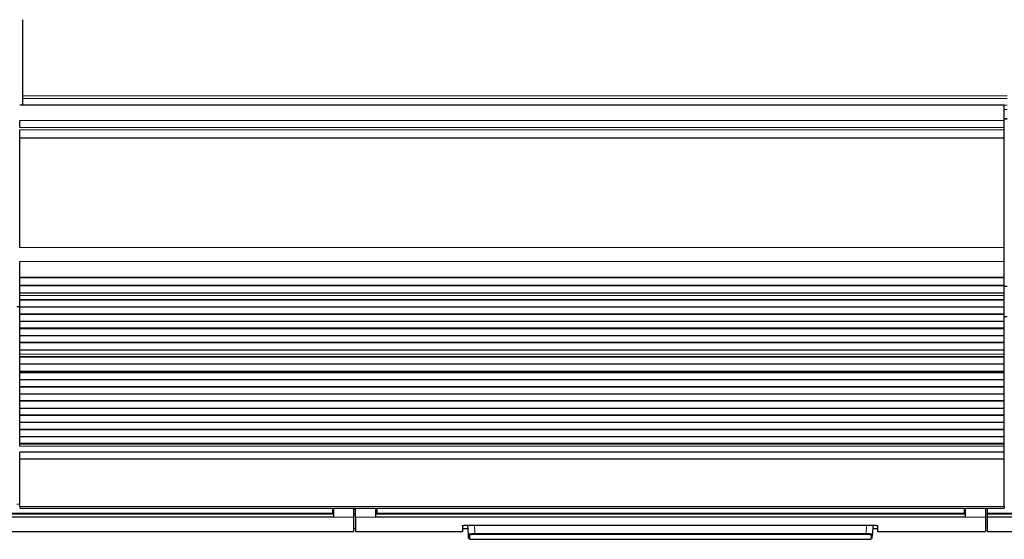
# Model space of a CAD drawing. Header units: inches. Extents: x 0 to 20790, y -12 to 14700.
# Tile 26 of 256: x 3561 to 4538, y 4319 to 4835. Entities that reach past the tile are written whole.
import ezdxf

# ---------------------------------------------------------------- set-up
doc = ezdxf.new("R2010")
doc.units = ezdxf.units.IN
doc.layers.add('1', color=7, linetype='Continuous', true_color=0xffffff)

msp = doc.modelspace()

# ---------------------------------------------------------------- linework, layer by layer
at = {"layer": '1', "color": 2, "linetype": 'Continuous', "lineweight": 25}
for p, q in [((3564.058, 4759.406), (3564.058, 4835.177)), ((3564.058, 4756.795), (3564.058, 4759.406)), ((4538.058, 4750.148), (3561.058, 4750.148)), ((3564.058, 4750.322), (3564.058, 4756.795)), ((3564.058, 4750.322), (3564.058, 4750.148)), ((4538.058, 4735.068), (4538.058, 4750.148)), ((3561.058, 4728.08), (3561.058, 4735.068)), ((4538.058, 4728.08), (4538.058, 4735.068)), ((3561.058, 4717.859), (3561.058, 4725.837)), ((4538.058, 4725.837), (4538.058, 4728.08)), ((4538.058, 4717.859), (4538.058, 4725.837)), ((3561.058, 4609.032), (3561.058, 4717.413)), ((4538.058, 4717.413), (4538.058, 4717.859)), ((4538.058, 4609.032), (4538.058, 4717.413)), ((4538.058, 4594.89), (4538.058, 4609.032)), ((3561.058, 4579.407), (3561.058, 4594.89)), ((4538.058, 4579.407), (4538.058, 4594.89)), ((3561.058, 4579.319), (4538.058, 4579.319)), ((3561.058, 4578.774), (3561.058, 4579.319)), ((3561.058, 4571.252), (3561.058, 4578.774)), ((4538.058, 4578.774), (3561.058, 4578.774)), ((4538.058, 4579.319), (4538.058, 4579.407)), ((4538.058, 4578.774), (4538.058, 4579.319)), ((4538.058, 4571.252), (4538.058, 4578.774)), ((3561.058, 4570.899), (3561.058, 4571.252)), ((4538.058, 4571.252), (3561.058, 4571.252)), ((3561.058, 4563.693), (3561.058, 4570.899)), ((4538.058, 4570.899), (3561.058, 4570.899)), ((3561.058, 4563.687), (3561.058, 4563.693)), ((4538.058, 4563.693), (3561.058, 4563.693)), ((3561.058, 4561.142), (3561.058, 4563.687)), ((4538.058, 4563.687), (3561.058, 4563.687)), ((4541.058, 4570.155), (4538.003, 4570.155)), ((4538.058, 4570.899), (4538.058, 4571.252)), ((4538.058, 4563.693), (4538.058, 4570.899)), ((4538.058, 4563.687), (4538.058, 4563.693)), ((4538.058, 4561.142), (4538.058, 4563.687)), ((3561.058, 4561.115), (3561.058, 4561.142)), ((3561.058, 4556.921), (3561.058, 4561.115)), ((3561.058, 4556.568), (3561.058, 4556.921)), ((4538.058, 4556.921), (3561.058, 4556.921)), ((3561.058, 4549.497), (3561.058, 4556.568)), ((4538.058, 4556.568), (3561.058, 4556.568)), ((4538.058, 4561.115), (4538.058, 4561.142)), ((4538.058, 4556.921), (4538.058, 4561.115)), ((4538.058, 4556.568), (4538.058, 4556.921)), ((4538.058, 4549.497), (4538.058, 4556.568)), ((3558.063, 4550.155), (3561.063, 4550.155)), ((3561.058, 4542.779), (3561.058, 4549.497)), ((4538.058, 4549.497), (3561.058, 4549.497)), ((4538.058, 4542.779), (4538.058, 4549.497)), ((3561.058, 4542.426), (3561.058, 4542.779)), ((4538.058, 4542.779), (3561.058, 4542.779)), ((3561.058, 4535.355), (3561.058, 4542.426)), ((4538.058, 4542.426), (3561.058, 4542.426)), ((3561.058, 4528.637), (3561.058, 4535.355)), ((4538.058, 4535.355), (3561.058, 4535.355)), ((4541.058, 4540.155), (4538.057, 4540.155)), ((4538.058, 4542.426), (4538.058, 4542.779)), ((4538.058, 4535.355), (4538.058, 4542.426)), ((4538.058, 4528.637), (4538.058, 4535.355)), ((3561.058, 4528.284), (3561.058, 4528.637)), ((4538.058, 4528.637), (3561.058, 4528.637)), ((3561.058, 4521.212), (3561.058, 4528.284)), ((4538.058, 4528.284), (3561.058, 4528.284)), ((4538.058, 4528.284), (4538.058, 4528.637)), ((4538.058, 4521.212), (4538.058, 4528.284)), ((3561.058, 4514.495), (3561.058, 4521.212)), ((4538.058, 4521.212), (3561.058, 4521.212)), ((3561.058, 4514.141), (3561.058, 4514.495)), ((4538.058, 4514.495), (3561.058, 4514.495)), ((3561.058, 4507.07), (3561.058, 4514.141)), ((4538.058, 4514.141), (3561.058, 4514.141)), ((4538.058, 4514.495), (4538.058, 4521.212)), ((4538.058, 4514.141), (4538.058, 4514.495)), ((4538.058, 4507.07), (4538.058, 4514.141)), ((3561.058, 4502.877), (3561.058, 4507.07)), ((4538.058, 4507.07), (3561.058, 4507.07)), ((4538.058, 4502.877), (4538.058, 4507.07)), ((3561.058, 4502.85), (3561.058, 4502.877)), ((3561.058, 4500.401), (3561.058, 4502.85)), ((3561.058, 4500.048), (3561.058, 4500.401)), ((4538.058, 4500.401), (3561.058, 4500.401)), ((3561.058, 4493.114), (3561.058, 4500.048)), ((4538.058, 4500.048), (3561.058, 4500.048)), ((4538.058, 4502.85), (4538.058, 4502.877)), ((4538.058, 4500.401), (4538.058, 4502.85)), ((4538.058, 4500.048), (4538.058, 4500.401)), ((4538.058, 4493.114), (4538.058, 4500.048)), ((3561.058, 4485.882), (3561.058, 4493.114)), ((4538.058, 4493.114), (3561.058, 4493.114)), ((3561.058, 4485.746), (3561.058, 4485.882)), ((4538.058, 4485.882), (3561.058, 4485.882)), ((3561.058, 4485.746), (4538.058, 4485.746)), ((3561.058, 4485.079), (3561.058, 4485.746)), ((3561.058, 4484.443), (3561.058, 4485.079)), ((4538.058, 4485.079), (3561.058, 4485.079)), ((3561.058, 4477.372), (3561.058, 4484.443)), ((4538.058, 4484.443), (3561.058, 4484.443)), ((4538.058, 4485.882), (4538.058, 4493.114)), ((4538.058, 4485.746), (4538.058, 4485.882)), ((4538.058, 4485.079), (4538.058, 4485.746)), ((4538.058, 4484.443), (4538.058, 4485.079)), ((4538.058, 4477.372), (4538.058, 4484.443)), ((3561.058, 4470.654), (3561.058, 4477.372)), ((4538.058, 4477.372), (3561.058, 4477.372)), ((4538.058, 4470.654), (4538.058, 4477.372)), ((3561.058, 4470.301), (3561.058, 4470.654)), ((4538.058, 4470.654), (3561.058, 4470.654)), ((3561.058, 4463.23), (3561.058, 4470.301)), ((4538.058, 4470.301), (3561.058, 4470.301)), ((4538.058, 4470.301), (4538.058, 4470.654)), ((4538.058, 4463.23), (4538.058, 4470.301)), ((3561.058, 4456.512), (3561.058, 4463.23)), ((4538.058, 4463.23), (3561.058, 4463.23)), ((3561.058, 4456.159), (3561.058, 4456.512)), ((4538.058, 4456.512), (3561.058, 4456.512)), ((3561.058, 4449.088), (3561.058, 4456.159)), ((4538.058, 4456.159), (3561.058, 4456.159)), ((4538.058, 4456.512), (4538.058, 4463.23)), ((4538.058, 4456.159), (4538.058, 4456.512)), ((4538.058, 4449.088), (4538.058, 4456.159)), ((3561.058, 4442.37), (3561.058, 4449.088)), ((4538.058, 4449.088), (3561.058, 4449.088)), ((4538.058, 4442.37), (4538.058, 4449.088)), ((3561.058, 4442.016), (3561.058, 4442.37)), ((4538.058, 4442.37), (3561.058, 4442.37)), ((3561.058, 4434.945), (3561.058, 4442.016)), ((4538.058, 4442.016), (3561.058, 4442.016)), ((4538.058, 4442.016), (4538.058, 4442.37)), ((4538.058, 4434.945), (4538.058, 4442.016)), ((3561.058, 4428.228), (3561.058, 4434.945)), ((4538.058, 4434.945), (3561.058, 4434.945)), ((3561.058, 4427.874), (3561.058, 4428.228)), ((4538.058, 4428.228), (3561.058, 4428.228)), ((3561.058, 4420.803), (3561.058, 4427.874)), ((4538.058, 4427.874), (3561.058, 4427.874)), ((4538.058, 4428.228), (4538.058, 4434.945)), ((4538.058, 4427.874), (4538.058, 4428.228)), ((4538.058, 4420.803), (4538.058, 4427.874)), ((3561.058, 4414.086), (3561.058, 4420.803)), ((4538.058, 4420.803), (3561.058, 4420.803)), ((4538.058, 4414.086), (4538.058, 4420.803)), ((3561.058, 4413.732), (3561.058, 4414.086)), ((4538.058, 4414.086), (3561.058, 4414.086)), ((3561.058, 4411.458), (3561.058, 4413.732)), ((4538.058, 4413.732), (3561.058, 4413.732)), ((4538.058, 4413.732), (4538.058, 4414.086)), ((4538.058, 4411.458), (4538.058, 4413.732)), ((4538.058, 4405.6), (4538.058, 4411.458)), ((3561.058, 4398.704), (3561.058, 4405.6)), ((4538.058, 4405.6), (3561.058, 4405.6)), ((3561.058, 4351.74), (3561.058, 4398.704)), ((4538.058, 4398.704), (3561.058, 4398.704)), ((4538.058, 4398.704), (4538.058, 4405.6)), ((4538.058, 4351.74), (4538.058, 4398.704)), ((3561.058, 4351.74), (3561.058, 4350.006)), ((3561.058, 4350.006), (4538.058, 4350.006)), ((3871.308, 4350.006), (3871.308, 4345.021)), ((3872.308, 4350.006), (3872.308, 4341.156)), ((3892.308, 4350.006), (3892.308, 4341.156)), ((3894.308, 4341.156), (3894.308, 4350.006)), ((3914.308, 4341.156), (3914.308, 4350.006)), ((3915.308, 4350.006), (3915.308, 4345.021)), ((4498.308, 4350.006), (4498.308, 4345.021)), ((4499.308, 4350.006), (4499.308, 4341.156)), ((4519.308, 4350.006), (4519.308, 4341.156)), ((4521.258, 4345.021), (4521.258, 4350.006)), ((4538.058, 4351.74), (4538.058, 4350.006)), ((3872.308, 4341.156), (3287.308, 4341.156)), ((3871.308, 4344.232), (3288.308, 4344.232)), ((3871.308, 4345.021), (3871.308, 4344.232)), ((3892.308, 4341.156), (3892.308, 4326.919)), ((3894.308, 4341.156), (3894.308, 4326.919)), ((4499.308, 4341.156), (3914.308, 4341.156)), ((3915.308, 4345.021), (3915.308, 4344.232)), ((4498.308, 4344.232), (3915.308, 4344.232)), ((4498.308, 4345.021), (4498.308, 4344.232)), ((4519.308, 4341.156), (4519.308, 4326.919)), ((4521.258, 4344.232), (4521.258, 4345.021)), ((4521.258, 4344.232), (4521.258, 4344.12)), ((4851.308, 4344.232), (4521.258, 4344.232)), ((4521.258, 4341.156), (4521.258, 4344.121)), ((4521.258, 4326.919), (4521.258, 4341.156)), ((4852.308, 4341.156), (4521.258, 4341.156)), ((3892.308, 4329.919), (3894.308, 4329.919)), ((4000.308, 4332.627), (4000.308, 4326.919)), ((4000.308, 4329.919), (4006.02, 4329.919)), ((4005.308, 4333.124), (4407.308, 4333.124)), ((4006.314, 4324.312), (4005.852, 4333.124)), ((4407.764, 4333.116), (4407.302, 4324.312)), ((4407.596, 4329.919), (4412.308, 4329.919)), ((4412.308, 4332.627), (4412.308, 4326.919)), ((3267.308, 4326.919), (3892.308, 4326.919)), ((3894.308, 4326.919), (4000.308, 4326.919)), ((4006.539, 4320.026), (4006.314, 4324.312)), ((4007.313, 4323.368), (4007.537, 4319.079)), ((4007.537, 4319.079), (4406.079, 4319.079)), ((4406.079, 4319.079), (4406.304, 4323.368)), ((4407.078, 4320.026), (4407.302, 4324.312)), ((4412.308, 4326.919), (4519.308, 4326.919)), ((4521.258, 4326.919), (4872.308, 4326.919))]:
    msp.add_line(p, q, dxfattribs=at)
at = {"layer": '1', "color": 110, "linetype": 'Continuous', "lineweight": 13}
for p, q in [((4541.058, 4759.406), (3564.058, 4759.406)), ((4541.058, 4756.795), (3564.058, 4756.795)), ((4541.058, 4750.322), (3564.058, 4750.322)), ((4541.058, 4745.97), (4538.051, 4745.97)), ((4538.058, 4735.068), (3561.058, 4735.068)), ((4541.058, 4736.955), (4538.051, 4736.955)), ((4541.058, 4736.455), (4538.051, 4736.455)), ((4541.058, 4736.455), (4538.051, 4736.455)), ((4538.058, 4728.08), (3561.058, 4728.08)), ((4538.058, 4725.837), (3561.058, 4725.837)), ((4538.058, 4717.859), (3561.058, 4717.859)), ((4538.058, 4717.413), (3561.058, 4717.413)), ((4538.058, 4609.032), (3561.058, 4609.032)), ((4538.058, 4594.89), (3561.058, 4594.89)), ((4538.058, 4579.407), (3561.058, 4579.407)), ((4538.058, 4561.142), (3561.058, 4561.142)), ((4538.058, 4561.115), (3561.058, 4561.115)), ((4538.058, 4502.877), (3561.058, 4502.877)), ((4538.058, 4502.85), (3561.058, 4502.85)), ((4538.058, 4411.458), (3561.058, 4411.458)), ((3561.061, 4353.988), (3558.064, 4353.988)), ((4538.058, 4351.74), (3561.058, 4351.74)), ((3872.308, 4349.032), (3871.303, 4349.032)), ((3894.308, 4349.032), (3892.308, 4349.032)), ((3915.314, 4349.032), (3914.308, 4349.032)), ((4499.308, 4349.032), (4498.303, 4349.032)), ((3892.308, 4341.156), (3872.308, 4341.156)), ((3914.308, 4341.156), (3894.308, 4341.156)), ((4519.308, 4341.156), (4499.308, 4341.156)), ((4012.343, 4333.124), (4012.78, 4324.792)), ((4400.837, 4324.792), (4401.273, 4333.124)), ((4012.78, 4324.792), (4012.78, 4323.849)), ((4012.78, 4324.792), (4400.837, 4324.792)), ((4400.837, 4323.849), (4012.78, 4323.849)), ((4400.837, 4324.792), (4400.837, 4323.849))]:
    msp.add_line(p, q, dxfattribs=at)
for centre, major_axis, start_param, end_param in [((4007.313, 4324.364), (0.999, 0.052), 3.1415927, 4.6602164), ((4406.304, 4324.364), (-0.999, 0.052), 1.6229689, 3.1415927)]:
    msp.add_ellipse(centre, major_axis=major_axis, ratio=0.9964159, start_param=start_param, end_param=end_param, dxfattribs=at)
at = {"layer": '1', "color": 2, "linetype": 'Continuous', "lineweight": 25}
for points in [[(3872.308, 4344.121), (3287.308, 4344.121)], [(4499.308, 4344.121), (3914.308, 4344.121)], [(4852.308, 4344.121), (4521.258, 4344.121)]]:
    msp.add_open_spline(points, degree=1, dxfattribs=at)
at = {"layer": '1', "color": 110, "linetype": 'Continuous', "lineweight": 13}
for points, degree in [([(3871.308, 4345.021), (3288.308, 4345.021)], 1), ([(3892.308, 4344.12), (3892.975, 4344.12), (3893.642, 4344.12), (3894.308, 4344.12)], 3), ([(4498.308, 4345.021), (3915.308, 4345.021)], 1), ([(4851.308, 4345.021), (4521.258, 4345.021)], 1)]:
    msp.add_open_spline(points, degree=degree, dxfattribs=at)
at = {"layer": '1', "color": 2, "linetype": 'Continuous', "lineweight": 25}
for points, knots in [([(4000.308, 4332.627), (4000.308, 4332.643), (4000.316, 4332.659), (4000.348, 4332.691), (4000.396, 4332.723), (4000.475, 4332.754), (4000.535, 4332.773), (4000.547, 4332.777), (4000.573, 4332.785), (4000.586, 4332.788), (4000.628, 4332.8), (4000.658, 4332.807), (4000.752, 4332.83), (4000.891, 4332.859), (4001.058, 4332.887), (4001.194, 4332.907), (4001.241, 4332.914), (4001.314, 4332.924), (4001.339, 4332.927), (4001.39, 4332.933), (4001.416, 4332.937), (4001.546, 4332.953), (4001.656, 4332.965), (4001.887, 4332.988), (4002.128, 4333.01), (4002.39, 4333.029), (4002.561, 4333.041), (4002.595, 4333.043), (4002.665, 4333.048), (4002.7, 4333.05), (4002.806, 4333.056), (4002.877, 4333.06), (4003.093, 4333.072), (4003.388, 4333.086), (4003.694, 4333.097), (4003.929, 4333.104), (4004.008, 4333.107), (4004.167, 4333.111), (4004.248, 4333.113), (4004.49, 4333.118), (4004.815, 4333.122), (4005.143, 4333.124), (4005.308, 4333.124)], [0, 0, 0, 0, 0.0625, 0.0625, 0.125, 0.1875, 0.1875, 0.203125, 0.203125, 0.21875, 0.21875, 0.25, 0.25, 0.3125, 0.375, 0.375, 0.40625, 0.40625, 0.421875, 0.421875, 0.4375, 0.4375, 0.5, 0.5, 0.5625, 0.625, 0.625, 0.640625, 0.640625, 0.65625, 0.65625, 0.6875, 0.6875, 0.75, 0.8125, 0.8125, 0.84375, 0.84375, 0.875, 0.875, 0.9375, 1, 1, 1, 1]), ([(4407.308, 4333.124), (4407.473, 4333.124), (4407.637, 4333.123), (4407.962, 4333.12), (4408.284, 4333.115), (4408.6, 4333.107), (4408.797, 4333.101), (4408.836, 4333.1), (4408.914, 4333.097), (4408.953, 4333.096), (4409.069, 4333.092), (4409.146, 4333.089), (4409.373, 4333.079), (4409.668, 4333.065), (4409.947, 4333.048), (4410.151, 4333.035), (4410.251, 4333.027), (4410.35, 4333.02), (4410.415, 4333.015), (4410.447, 4333.012), (4410.606, 4332.999), (4410.727, 4332.988), (4410.958, 4332.965), (4411.177, 4332.941), (4411.372, 4332.915), (4411.486, 4332.898), (4411.508, 4332.894), (4411.552, 4332.887), (4411.574, 4332.884), (4411.638, 4332.873), (4411.678, 4332.866), (4411.794, 4332.845), (4411.933, 4332.816), (4412.043, 4332.785), (4412.115, 4332.762), (4412.137, 4332.754), (4412.177, 4332.739), (4412.195, 4332.731), (4412.244, 4332.707), (4412.292, 4332.675), (4412.308, 4332.643), (4412.308, 4332.627)], [0, 0, 0, 0, 0.0625, 0.0625, 0.125, 0.1875, 0.1875, 0.203125, 0.203125, 0.21875, 0.21875, 0.25, 0.25, 0.3125, 0.375, 0.375, 0.40625, 0.421875, 0.421875, 0.4375, 0.4375, 0.5, 0.5, 0.5625, 0.625, 0.625, 0.640625, 0.640625, 0.65625, 0.65625, 0.6875, 0.6875, 0.75, 0.8125, 0.8125, 0.84375, 0.84375, 0.875, 0.875, 0.9375, 1, 1, 1, 1])]:
    msp.add_open_spline(points, degree=3, knots=knots, dxfattribs=at)
at = {"layer": '1', "color": 110, "linetype": 'Continuous', "lineweight": 13}
for points, knots in [([(4012.78, 4324.792), (4012.565, 4324.791), (4012.138, 4324.786), (4011.715, 4324.778), (4011.452, 4324.772), (4011.4, 4324.771), (4011.295, 4324.769), (4011.139, 4324.765), (4010.986, 4324.761), (4010.682, 4324.752), (4010.283, 4324.739), (4009.901, 4324.724), (4009.666, 4324.713), (4009.62, 4324.711), (4009.527, 4324.707), (4009.481, 4324.705), (4009.343, 4324.698), (4009.253, 4324.694), (4008.988, 4324.679), (4008.65, 4324.66), (4008.338, 4324.638), (4008.114, 4324.621), (4008.041, 4324.615), (4007.935, 4324.607), (4007.9, 4324.604), (4007.83, 4324.598), (4007.796, 4324.595), (4007.628, 4324.58), (4007.502, 4324.567), (4007.269, 4324.542), (4007.055, 4324.516), (4006.876, 4324.49), (4006.775, 4324.473), (4006.756, 4324.469), (4006.718, 4324.463), (4006.7, 4324.459), (4006.647, 4324.449), (4006.614, 4324.442), (4006.523, 4324.421), (4006.423, 4324.394), (4006.363, 4324.367), (4006.323, 4324.339), (4006.313, 4324.325), (4006.314, 4324.312)], [0, 0, 0, 0, 0.0625, 0.125, 0.125, 0.140625, 0.140625, 0.15625, 0.1875, 0.1875, 0.25, 0.3125, 0.3125, 0.328125, 0.328125, 0.34375, 0.34375, 0.375, 0.375, 0.4375, 0.5, 0.5, 0.53125, 0.53125, 0.546875, 0.546875, 0.5625, 0.5625, 0.625, 0.625, 0.6875, 0.75, 0.75, 0.765625, 0.765625, 0.78125, 0.78125, 0.8125, 0.8125, 0.875, 0.9375, 0.9375, 1, 1, 1, 1]), ([(4012.78, 4323.849), (4012.598, 4323.849), (4012.236, 4323.847), (4011.878, 4323.842), (4011.655, 4323.838), (4011.611, 4323.837), (4011.522, 4323.836), (4011.478, 4323.835), (4011.347, 4323.832), (4011.26, 4323.83), (4011.002, 4323.822), (4010.665, 4323.812), (4010.341, 4323.798), (4010.143, 4323.788), (4010.103, 4323.786), (4010.025, 4323.782), (4009.985, 4323.78), (4009.869, 4323.774), (4009.793, 4323.77), (4009.569, 4323.756), (4009.282, 4323.737), (4009.019, 4323.716), (4008.83, 4323.699), (4008.738, 4323.69), (4008.649, 4323.681), (4008.59, 4323.675), (4008.561, 4323.672), (4008.419, 4323.656), (4008.313, 4323.644), (4008.117, 4323.618), (4007.935, 4323.591), (4007.785, 4323.562), (4007.7, 4323.544), (4007.684, 4323.541), (4007.652, 4323.533), (4007.636, 4323.53), (4007.592, 4323.519), (4007.564, 4323.511), (4007.488, 4323.489), (4007.404, 4323.459), (4007.353, 4323.429), (4007.328, 4323.406), (4007.319, 4323.395), (4007.315, 4323.383), (4007.313, 4323.375), (4007.313, 4323.372), (4007.313, 4323.368)], [0, 0, 0, 0, 0.0625, 0.125, 0.125, 0.140625, 0.140625, 0.15625, 0.15625, 0.1875, 0.1875, 0.25, 0.3125, 0.3125, 0.328125, 0.328125, 0.34375, 0.34375, 0.375, 0.375, 0.4375, 0.5, 0.5, 0.53125, 0.546875, 0.546875, 0.5625, 0.5625, 0.625, 0.625, 0.6875, 0.75, 0.75, 0.765625, 0.765625, 0.78125, 0.78125, 0.8125, 0.8125, 0.875, 0.9375, 0.9375, 0.96875, 0.984375, 0.984375, 1, 1, 1, 1]), ([(4407.302, 4324.312), (4407.303, 4324.325), (4407.284, 4324.353), (4407.223, 4324.381), (4407.172, 4324.398), (4407.161, 4324.402), (4407.138, 4324.408), (4407.101, 4324.419), (4407.059, 4324.429), (4406.968, 4324.45), (4406.828, 4324.477), (4406.649, 4324.503), (4406.5, 4324.523), (4406.448, 4324.53), (4406.366, 4324.539), (4406.338, 4324.543), (4406.281, 4324.549), (4406.252, 4324.552), (4406.106, 4324.568), (4405.855, 4324.593), (4405.572, 4324.616), (4405.348, 4324.633), (4405.272, 4324.638), (4405.154, 4324.646), (4405.114, 4324.649), (4405.033, 4324.655), (4404.992, 4324.657), (4404.786, 4324.67), (4404.615, 4324.68), (4404.264, 4324.699), (4404.082, 4324.708), (4403.71, 4324.724), (4403.518, 4324.732), (4403.272, 4324.741), (4403.222, 4324.742), (4403.122, 4324.746), (4403.072, 4324.748), (4402.921, 4324.752), (4402.819, 4324.755), (4402.514, 4324.764), (4402.104, 4324.774), (4401.686, 4324.782), (4401.264, 4324.788), (4401.051, 4324.791), (4400.837, 4324.792)], [0, 0, 0, 0, 0.0625, 0.125, 0.125, 0.140625, 0.140625, 0.15625, 0.1875, 0.1875, 0.25, 0.3125, 0.3125, 0.34375, 0.34375, 0.359375, 0.359375, 0.375, 0.375, 0.4375, 0.5, 0.5, 0.53125, 0.53125, 0.546875, 0.546875, 0.5625, 0.5625, 0.625, 0.625, 0.6875, 0.6875, 0.75, 0.75, 0.765625, 0.765625, 0.78125, 0.78125, 0.8125, 0.8125, 0.875, 0.9375, 0.9375, 1, 1, 1, 1]), ([(4400.837, 4323.849), (4400.927, 4323.849), (4401.018, 4323.849), (4401.199, 4323.848), (4401.289, 4323.847), (4401.558, 4323.845), (4401.913, 4323.84), (4402.261, 4323.832), (4402.52, 4323.825), (4402.605, 4323.823), (4402.733, 4323.818), (4402.776, 4323.817), (4402.86, 4323.814), (4402.902, 4323.813), (4403.111, 4323.805), (4403.273, 4323.798), (4403.589, 4323.783), (4403.742, 4323.774), (4404.039, 4323.757), (4404.183, 4323.747), (4404.358, 4323.734), (4404.392, 4323.732), (4404.46, 4323.726), (4404.561, 4323.718), (4404.658, 4323.71), (4404.847, 4323.693), (4405.086, 4323.67), (4405.298, 4323.644), (4405.421, 4323.628), (4405.446, 4323.625), (4405.494, 4323.618), (4405.517, 4323.615), (4405.586, 4323.604), (4405.63, 4323.598), (4405.755, 4323.577), (4405.906, 4323.549), (4406.024, 4323.519), (4406.101, 4323.497), (4406.124, 4323.49), (4406.156, 4323.478), (4406.166, 4323.475), (4406.186, 4323.467), (4406.195, 4323.463), (4406.238, 4323.444), (4406.289, 4323.414), (4406.305, 4323.383), (4406.304, 4323.368)], [0, 0, 0, 0, 0.03125, 0.03125, 0.0625, 0.0625, 0.125, 0.1875, 0.1875, 0.21875, 0.21875, 0.234375, 0.234375, 0.25, 0.25, 0.3125, 0.3125, 0.375, 0.375, 0.4375, 0.4375, 0.453125, 0.453125, 0.46875, 0.5, 0.5, 0.5625, 0.625, 0.625, 0.640625, 0.640625, 0.65625, 0.65625, 0.6875, 0.6875, 0.75, 0.8125, 0.8125, 0.84375, 0.84375, 0.859375, 0.859375, 0.875, 0.875, 0.9375, 1, 1, 1, 1])]:
    msp.add_open_spline(points, degree=3, knots=knots, dxfattribs=at)

doc.saveas('drawing.dxf')
